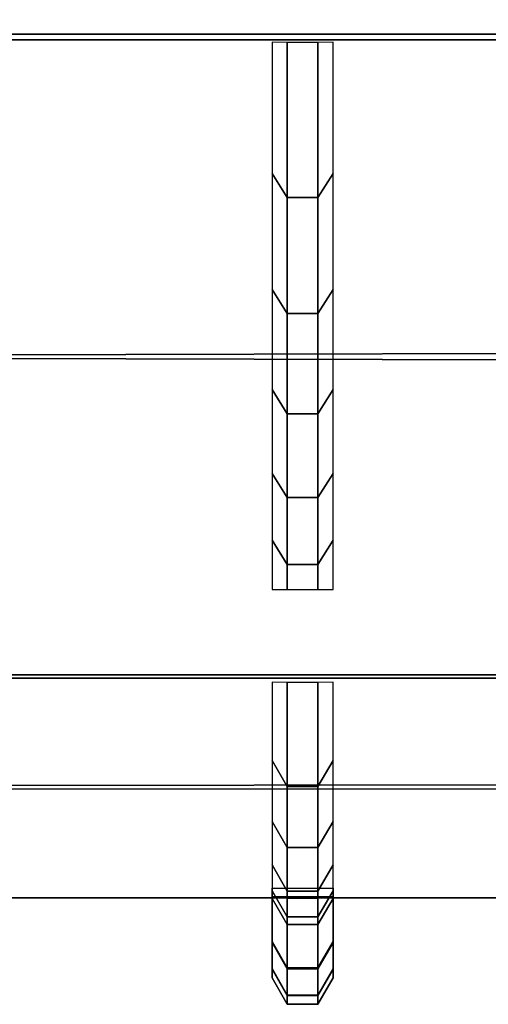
# Model space of a CAD drawing. Header units: inches. Extents: x 0 to 53, y -28.1 to 0.
# Tile 134 of 256: x 26.677 to 26.757, y -28.0282 to -27.8601. Entities that reach past the tile are written whole.
import ezdxf

# ---------------------------------------------------------------- set-up
doc = ezdxf.new("R2010")
doc.units = ezdxf.units.IN
doc.header["$LTSCALE"] = 0.03937
doc.header["$MEASUREMENT"] = 0
doc.layers.add('A-FURN-3-ST', color=151, linetype='Continuous')
doc.layers.add('A-FURN-3-STITCH', color=15, linetype='Continuous')

msp = doc.modelspace()

# ---------------------------------------------------------------- meshes
at = {"layer": 'A-FURN-3-ST'}
mesh = msp.add_polyface(dxfattribs=at)
corners = [(3.75, -4.85038, 5), (49.25, -27.51, 5), (3.75, -27.51, 5), (3.625, -4.85038, 5.03349), (3.625, -27.51, 5.03349), (3.75, -28.01, 5.5), (3.625, -27.97651, 5.5), (3.75, -27.97194, 5.30866), (3.625, -27.941, 5.32148), (3.75, -27.86356, 5.14645), (3.625, -27.83987, 5.17013), (3.75, -27.70134, 5.03806), (3.625, -27.68853, 5.069), (3.53349, -27.65351, 5.15355), (3.53349, -27.885, 5.5), (3.75, -28.01, 16.9), (3.625, -27.97651, 16.9), (3.75, -26.91, 18), (3.625, -26.91, 17.96651), (3.75, -27.1947, 17.96252), (3.625, -27.18603, 17.93017), (3.75, -27.46, 17.85263), (3.625, -27.44325, 17.82362), (3.75, -27.68782, 17.67782), (3.625, -27.66414, 17.65413), (3.75, -27.86263, 17.45), (3.625, -27.83362, 17.43325), (3.75, -27.97252, 17.1847), (3.625, -27.94017, 17.17603), (3.53349, -27.85178, 17.15235), (3.53349, -26.91, 17.875), (3.53349, -27.59943, 17.58943), (3.53349, -27.75438, 17.3875), (3.625, -5.45916, 17.96651), (3.75, -5.45916, 18), (49.25, -28.01, 16.9), (49.25, -27.97252, 17.1847), (49.25, -27.86263, 17.45), (49.25, -27.68782, 17.67782), (49.25, -27.46, 17.85263), (49.25, -27.1947, 17.96252), (49.25, -27.70134, 5.03806), (49.25, -27.86356, 5.14645), (49.25, -27.97194, 5.30866)]
mesh.append_faces([[corners[k] for k in face] for face in [(0, 1, 2), (3, 2, 4), (5, 6, 7), (7, 6, 8), (7, 8, 9), (9, 8, 10), (9, 10, 11), (11, 10, 12), (11, 12, 2), (2, 12, 4), (4, 12, 13), (14, 8, 6), (5, 15, 6), (6, 15, 16), (6, 16, 14), (17, 18, 19), (19, 18, 20), (19, 20, 21), (21, 20, 22), (21, 22, 23), (23, 22, 24), (23, 24, 25), (25, 24, 26), (25, 26, 27), (27, 26, 28), (27, 28, 15), (15, 28, 16), (16, 28, 29), (18, 30, 20), (24, 31, 32, 26), (26, 32, 29, 28), (33, 30, 18), (34, 18, 17), (15, 35, 27), (27, 36, 25), (25, 37, 23), (23, 38, 21), (21, 39, 19), (19, 40, 17), (5, 35, 15), (2, 1, 11), (11, 41, 9), (9, 42, 7), (7, 43, 5)]])
mesh = msp.add_polyface(dxfattribs=at)
corners = [(49.375, -4.85038, 5.03349), (49.46651, -27.51, 5.125), (49.375, -27.51, 5.03349), (49.25, -4.85038, 5), (49.25, -27.51, 5), (49.46651, -27.85646, 5.35649), (49.375, -27.97651, 5.5), (49.375, -27.941, 5.32148), (49.25, -28.01, 5.5), (49.25, -27.97194, 5.30866), (49.375, -27.83987, 5.17013), (49.25, -27.86356, 5.14645), (49.375, -27.68853, 5.069), (49.25, -27.70134, 5.03806), (49.46651, -27.65351, 5.15355), (49.46651, -27.77517, 5.23483), (49.46651, -27.885, 16.9), (49.375, -27.97651, 16.9), (49.25, -28.01, 16.9), (49.375, -27.94017, 17.17603), (49.25, -27.97252, 17.1847), (49.46651, -27.16235, 17.84178), (49.375, -26.91, 17.96651), (49.375, -27.18603, 17.93017), (49.25, -26.91, 18), (49.25, -27.1947, 17.96252), (49.375, -27.44325, 17.82362), (49.25, -27.46, 17.85263), (49.375, -27.66414, 17.65413), (49.25, -27.68782, 17.67782), (49.375, -27.83362, 17.43325), (49.25, -27.86263, 17.45), (49.375, -5.45916, 17.96651), (3.75, -27.97252, 17.1847), (3.75, -27.86263, 17.45), (3.75, -27.68782, 17.67782), (3.75, -27.46, 17.85263), (3.75, -27.1947, 17.96252), (3.75, -26.91, 18), (3.75, -28.01, 5.5), (3.75, -27.70134, 5.03806), (3.75, -27.86356, 5.14645), (3.75, -27.97194, 5.30866), (49.25, -5.45916, 18)]
mesh.append_faces([[corners[k] for k in face] for face in [(0, 1, 2), (3, 2, 4), (5, 6, 7), (7, 6, 8), (7, 8, 9), (7, 9, 10), (10, 9, 11), (10, 11, 12), (12, 11, 13), (12, 13, 2), (2, 13, 4), (2, 1, 12), (12, 14, 15, 10), (6, 16, 17), (6, 17, 8), (8, 17, 18), (16, 19, 17), (17, 19, 20), (17, 20, 18), (21, 22, 23), (22, 24, 23), (23, 24, 25), (23, 25, 26), (26, 25, 27), (26, 27, 28), (28, 27, 29), (28, 29, 30), (30, 29, 31), (30, 31, 19), (19, 31, 20), (32, 24, 22), (33, 18, 20), (34, 20, 31), (35, 31, 29), (36, 29, 27), (37, 27, 25), (38, 25, 24), (8, 18, 39), (40, 4, 13), (41, 13, 11), (42, 11, 9), (39, 9, 8), (24, 43, 38)]])
at = {"layer": 'A-FURN-3-STITCH'}
mesh = msp.add_polymesh((7, 4), dxfattribs=at)
for k, corner in enumerate([(26.72006, -27.95741, 17.23487), (26.72266, -27.95738, 17.23486), (26.72787, -27.95738, 17.23486), (26.73048, -27.95741, 17.23487), (26.72006, -27.94898, 17.27306), (26.72266, -27.95311, 17.27487), (26.72787, -27.95311, 17.27487), (26.73048, -27.94898, 17.27306), (26.72006, -27.93758, 17.31046), (26.72266, -27.94171, 17.31227), (26.72787, -27.94171, 17.31227), (26.73048, -27.93758, 17.31046), (26.72006, -27.92328, 17.34685), (26.72266, -27.92741, 17.34867), (26.72787, -27.92741, 17.34867), (26.73048, -27.92328, 17.34685), (26.72006, -27.90618, 17.38202), (26.72266, -27.91031, 17.38383), (26.72787, -27.91031, 17.38383), (26.73048, -27.90618, 17.38202), (26.72006, -27.88637, 17.41573), (26.72266, -27.8905, 17.41754), (26.72787, -27.8905, 17.41754), (26.73048, -27.88637, 17.41573), (26.72006, -27.86397, 17.44778), (26.72266, -27.86402, 17.4478), (26.72787, -27.86402, 17.4478), (26.73048, -27.86397, 17.44778)]):
    mesh.set_mesh_vertex(divmod(k, 4), corner)
mesh = msp.add_polymesh((7, 4), dxfattribs=at)
for k, corner in enumerate([(26.72006, -28.00839, 16.95237), (26.72266, -28.00836, 16.95237), (26.72787, -28.00836, 16.95237), (26.73048, -28.00839, 16.95237), (26.72006, -28.01013, 16.99144), (26.72266, -28.01459, 16.99212), (26.72787, -28.01459, 16.99212), (26.73048, -28.01013, 16.99144), (26.72006, -28.0088, 17.03052), (26.72266, -28.01326, 17.0312), (26.72787, -28.01326, 17.0312), (26.73048, -28.0088, 17.03052), (26.72006, -28.00441, 17.06937), (26.72266, -28.00887, 17.07005), (26.72787, -28.00887, 17.07005), (26.73048, -28.00441, 17.06937), (26.72006, -27.99699, 17.10776), (26.72266, -28.00145, 17.10844), (26.72787, -28.00145, 17.10844), (26.73048, -27.99699, 17.10776), (26.72006, -27.98658, 17.14545), (26.72266, -27.99104, 17.14613), (26.72787, -27.99104, 17.14613), (26.73048, -27.98658, 17.14545), (26.72006, -27.97324, 17.18221), (26.72266, -27.97329, 17.18222), (26.72787, -27.97329, 17.18222), (26.73048, -27.97324, 17.18221)]):
    mesh.set_mesh_vertex(divmod(k, 4), corner)
mesh = msp.add_polymesh((7, 4), dxfattribs=at)
for k, corner in enumerate([(26.72006, -28.00981, 16.6649), (26.72266, -28.00978, 16.6649), (26.72787, -28.00978, 16.6649), (26.73048, -28.00981, 16.6649), (26.72006, -28.01747, 16.70324), (26.72266, -28.02198, 16.70324), (26.72787, -28.02198, 16.70324), (26.73048, -28.01747, 16.70324), (26.72006, -28.02211, 16.74207), (26.72266, -28.02662, 16.74206), (26.72787, -28.02662, 16.74206), (26.73048, -28.02211, 16.74207), (26.72006, -28.02368, 16.78114), (26.72266, -28.02819, 16.78113), (26.72787, -28.02819, 16.78113), (26.73048, -28.02368, 16.78114), (26.72006, -28.02219, 16.82021), (26.72266, -28.0267, 16.82021), (26.72787, -28.0267, 16.82021), (26.73048, -28.02219, 16.82021), (26.72006, -28.01764, 16.85905), (26.72266, -28.02215, 16.85904), (26.72787, -28.02215, 16.85904), (26.73048, -28.01764, 16.85905), (26.72006, -28.01006, 16.89741), (26.72266, -28.01011, 16.89741), (26.72787, -28.01011, 16.89741), (26.73048, -28.01006, 16.89741)]):
    mesh.set_mesh_vertex(divmod(k, 4), corner)
mesh = msp.add_polymesh((7, 4), dxfattribs=at)
for k, corner in enumerate([(26.72006, -28.00981, 16.38685), (26.72266, -28.00978, 16.38685), (26.72787, -28.00978, 16.38685), (26.73048, -28.00981, 16.38685), (26.72006, -28.01747, 16.42519), (26.72266, -28.02198, 16.42519), (26.72787, -28.02198, 16.42519), (26.73048, -28.01747, 16.42519), (26.72006, -28.02211, 16.46402), (26.72266, -28.02662, 16.46402), (26.72787, -28.02662, 16.46402), (26.73048, -28.02211, 16.46402), (26.72006, -28.02368, 16.50309), (26.72266, -28.02819, 16.50308), (26.72787, -28.02819, 16.50308), (26.73048, -28.02368, 16.50309), (26.72006, -28.02219, 16.54216), (26.72266, -28.0267, 16.54216), (26.72787, -28.0267, 16.54216), (26.73048, -28.02219, 16.54216), (26.72006, -28.01764, 16.581), (26.72266, -28.02215, 16.58099), (26.72787, -28.02215, 16.58099), (26.73048, -28.01764, 16.581), (26.72006, -28.01006, 16.61936), (26.72266, -28.01011, 16.61936), (26.72787, -28.01011, 16.61936), (26.73048, -28.01006, 16.61936)]):
    mesh.set_mesh_vertex(divmod(k, 4), corner)
mesh = msp.add_polymesh((7, 4), dxfattribs=at)
for k, corner in enumerate([(26.72006, -28.00981, 16.1088), (26.72266, -28.00978, 16.1088), (26.72787, -28.00978, 16.1088), (26.73048, -28.00981, 16.1088), (26.72006, -28.01747, 16.14715), (26.72266, -28.02198, 16.14714), (26.72787, -28.02198, 16.14714), (26.73048, -28.01747, 16.14715), (26.72006, -28.02211, 16.18597), (26.72266, -28.02662, 16.18597), (26.72787, -28.02662, 16.18597), (26.73048, -28.02211, 16.18597), (26.72006, -28.02368, 16.22504), (26.72266, -28.02819, 16.22504), (26.72787, -28.02819, 16.22504), (26.73048, -28.02368, 16.22504), (26.72006, -28.02219, 16.26411), (26.72266, -28.0267, 16.26411), (26.72787, -28.0267, 16.26411), (26.73048, -28.02219, 16.26411), (26.72006, -28.01764, 16.30295), (26.72266, -28.02215, 16.30294), (26.72787, -28.02215, 16.30294), (26.73048, -28.01764, 16.30295), (26.72006, -28.01006, 16.34131), (26.72266, -28.01011, 16.34131), (26.72787, -28.01011, 16.34131), (26.73048, -28.01006, 16.34131)]):
    mesh.set_mesh_vertex(divmod(k, 4), corner)
mesh = msp.add_polymesh((7, 4), dxfattribs=at)
for k, corner in enumerate([(26.72006, -28.00981, 15.83075), (26.72266, -28.00978, 15.83075), (26.72787, -28.00978, 15.83075), (26.73048, -28.00981, 15.83075), (26.72006, -28.01747, 15.8691), (26.72266, -28.02198, 15.86909), (26.72787, -28.02198, 15.86909), (26.73048, -28.01747, 15.8691), (26.72006, -28.02211, 15.90792), (26.72266, -28.02662, 15.90792), (26.72787, -28.02662, 15.90792), (26.73048, -28.02211, 15.90792), (26.72006, -28.02368, 15.94699), (26.72266, -28.02819, 15.94699), (26.72787, -28.02819, 15.94699), (26.73048, -28.02368, 15.94699), (26.72006, -28.02219, 15.98607), (26.72266, -28.0267, 15.98606), (26.72787, -28.0267, 15.98606), (26.73048, -28.02219, 15.98607), (26.72006, -28.01764, 16.0249), (26.72266, -28.02215, 16.0249), (26.72787, -28.02215, 16.0249), (26.73048, -28.01764, 16.0249), (26.72006, -28.01006, 16.06326), (26.72266, -28.01011, 16.06326), (26.72787, -28.01011, 16.06326), (26.73048, -28.01006, 16.06326)]):
    mesh.set_mesh_vertex(divmod(k, 4), corner)
mesh = msp.add_polymesh((7, 4), dxfattribs=at)
for k, corner in enumerate([(26.72006, -28.00981, 15.5527), (26.72266, -28.00978, 15.5527), (26.72787, -28.00978, 15.5527), (26.73048, -28.00981, 15.5527), (26.72006, -28.01747, 15.59105), (26.72266, -28.02198, 15.59104), (26.72787, -28.02198, 15.59104), (26.73048, -28.01747, 15.59105), (26.72006, -28.02211, 15.62987), (26.72266, -28.02662, 15.62987), (26.72787, -28.02662, 15.62987), (26.73048, -28.02211, 15.62987), (26.72006, -28.02368, 15.66894), (26.72266, -28.02819, 15.66894), (26.72787, -28.02819, 15.66894), (26.73048, -28.02368, 15.66894), (26.72006, -28.02219, 15.70802), (26.72266, -28.0267, 15.70801), (26.72787, -28.0267, 15.70801), (26.73048, -28.02219, 15.70802), (26.72006, -28.01764, 15.74685), (26.72266, -28.02215, 15.74685), (26.72787, -28.02215, 15.74685), (26.73048, -28.01764, 15.74685), (26.72006, -28.01006, 15.78521), (26.72266, -28.01011, 15.78521), (26.72787, -28.01011, 15.78521), (26.73048, -28.01006, 15.78521)]):
    mesh.set_mesh_vertex(divmod(k, 4), corner)
mesh = msp.add_polymesh((7, 4), dxfattribs=at)
for k, corner in enumerate([(26.72006, -28.00981, 15.27466), (26.72266, -28.00978, 15.27466), (26.72787, -28.00978, 15.27466), (26.73048, -28.00981, 15.27466), (26.72006, -28.01747, 15.313), (26.72266, -28.02198, 15.31299), (26.72787, -28.02198, 15.31299), (26.73048, -28.01747, 15.313), (26.72006, -28.02211, 15.35182), (26.72266, -28.02662, 15.35182), (26.72787, -28.02662, 15.35182), (26.73048, -28.02211, 15.35182), (26.72006, -28.02368, 15.39089), (26.72266, -28.02819, 15.39089), (26.72787, -28.02819, 15.39089), (26.73048, -28.02368, 15.39089), (26.72006, -28.02219, 15.42997), (26.72266, -28.0267, 15.42996), (26.72787, -28.0267, 15.42996), (26.73048, -28.02219, 15.42997), (26.72006, -28.01764, 15.4688), (26.72266, -28.02215, 15.4688), (26.72787, -28.02215, 15.4688), (26.73048, -28.01764, 15.4688), (26.72006, -28.01006, 15.50716), (26.72266, -28.01011, 15.50716), (26.72787, -28.01011, 15.50716), (26.73048, -28.01006, 15.50716)]):
    mesh.set_mesh_vertex(divmod(k, 4), corner)
mesh = msp.add_polymesh((7, 4), dxfattribs=at)
for k, corner in enumerate([(26.72006, -28.00981, 14.99661), (26.72266, -28.00978, 14.99661), (26.72787, -28.00978, 14.99661), (26.73048, -28.00981, 14.99661), (26.72006, -28.01747, 15.03495), (26.72266, -28.02198, 15.03495), (26.72787, -28.02198, 15.03495), (26.73048, -28.01747, 15.03495), (26.72006, -28.02211, 15.07378), (26.72266, -28.02662, 15.07377), (26.72787, -28.02662, 15.07377), (26.73048, -28.02211, 15.07378), (26.72006, -28.02368, 15.11285), (26.72266, -28.02819, 15.11284), (26.72787, -28.02819, 15.11284), (26.73048, -28.02368, 15.11285), (26.72006, -28.02219, 15.15192), (26.72266, -28.0267, 15.15191), (26.72787, -28.0267, 15.15191), (26.73048, -28.02219, 15.15192), (26.72006, -28.01764, 15.19075), (26.72266, -28.02215, 15.19075), (26.72787, -28.02215, 15.19075), (26.73048, -28.01764, 15.19075), (26.72006, -28.01006, 15.22911), (26.72266, -28.01011, 15.22911), (26.72787, -28.01011, 15.22911), (26.73048, -28.01006, 15.22911)]):
    mesh.set_mesh_vertex(divmod(k, 4), corner)
mesh = msp.add_polymesh((7, 4), dxfattribs=at)
for k, corner in enumerate([(26.72006, -28.00981, 14.71856), (26.72266, -28.00978, 14.71856), (26.72787, -28.00978, 14.71856), (26.73048, -28.00981, 14.71856), (26.72006, -28.01747, 14.7569), (26.72266, -28.02198, 14.7569), (26.72787, -28.02198, 14.7569), (26.73048, -28.01747, 14.7569), (26.72006, -28.02211, 14.79573), (26.72266, -28.02662, 14.79572), (26.72787, -28.02662, 14.79572), (26.73048, -28.02211, 14.79573), (26.72006, -28.02368, 14.8348), (26.72266, -28.02819, 14.83479), (26.72787, -28.02819, 14.83479), (26.73048, -28.02368, 14.8348), (26.72006, -28.02219, 14.87387), (26.72266, -28.0267, 14.87387), (26.72787, -28.0267, 14.87387), (26.73048, -28.02219, 14.87387), (26.72006, -28.01764, 14.91271), (26.72266, -28.02215, 14.9127), (26.72787, -28.02215, 14.9127), (26.73048, -28.01764, 14.91271), (26.72006, -28.01006, 14.95106), (26.72266, -28.01011, 14.95106), (26.72787, -28.01011, 14.95106), (26.73048, -28.01006, 14.95106)]):
    mesh.set_mesh_vertex(divmod(k, 4), corner)
mesh = msp.add_polymesh((7, 4), dxfattribs=at)
for k, corner in enumerate([(26.72006, -28.00981, 14.44051), (26.72266, -28.00978, 14.44051), (26.72787, -28.00978, 14.44051), (26.73048, -28.00981, 14.44051), (26.72006, -28.01747, 14.47885), (26.72266, -28.02198, 14.47885), (26.72787, -28.02198, 14.47885), (26.73048, -28.01747, 14.47885), (26.72006, -28.02211, 14.51768), (26.72266, -28.02662, 14.51767), (26.72787, -28.02662, 14.51767), (26.73048, -28.02211, 14.51768), (26.72006, -28.02368, 14.55675), (26.72266, -28.02819, 14.55674), (26.72787, -28.02819, 14.55674), (26.73048, -28.02368, 14.55675), (26.72006, -28.02219, 14.59582), (26.72266, -28.0267, 14.59582), (26.72787, -28.0267, 14.59582), (26.73048, -28.02219, 14.59582), (26.72006, -28.01764, 14.63466), (26.72266, -28.02215, 14.63465), (26.72787, -28.02215, 14.63465), (26.73048, -28.01764, 14.63466), (26.72006, -28.01006, 14.67302), (26.72266, -28.01011, 14.67302), (26.72787, -28.01011, 14.67302), (26.73048, -28.01006, 14.67302)]):
    mesh.set_mesh_vertex(divmod(k, 4), corner)
mesh = msp.add_polymesh((7, 4), dxfattribs=at)
for k, corner in enumerate([(26.72006, -28.00981, 14.16246), (26.72266, -28.00978, 14.16246), (26.72787, -28.00978, 14.16246), (26.73048, -28.00981, 14.16246), (26.72006, -28.01747, 14.2008), (26.72266, -28.02198, 14.2008), (26.72787, -28.02198, 14.2008), (26.73048, -28.01747, 14.2008), (26.72006, -28.02211, 14.23963), (26.72266, -28.02662, 14.23962), (26.72787, -28.02662, 14.23962), (26.73048, -28.02211, 14.23963), (26.72006, -28.02368, 14.2787), (26.72266, -28.02819, 14.27869), (26.72787, -28.02819, 14.27869), (26.73048, -28.02368, 14.2787), (26.72006, -28.02219, 14.31777), (26.72266, -28.0267, 14.31777), (26.72787, -28.0267, 14.31777), (26.73048, -28.02219, 14.31777), (26.72006, -28.01764, 14.35661), (26.72266, -28.02215, 14.3566), (26.72787, -28.02215, 14.3566), (26.73048, -28.01764, 14.35661), (26.72006, -28.01006, 14.39497), (26.72266, -28.01011, 14.39497), (26.72787, -28.01011, 14.39497), (26.73048, -28.01006, 14.39497)]):
    mesh.set_mesh_vertex(divmod(k, 4), corner)
mesh = msp.add_polymesh((7, 4), dxfattribs=at)
for k, corner in enumerate([(26.72006, -28.00981, 13.88441), (26.72266, -28.00978, 13.88441), (26.72787, -28.00978, 13.88441), (26.73048, -28.00981, 13.88441), (26.72006, -28.01747, 13.92275), (26.72266, -28.02198, 13.92275), (26.72787, -28.02198, 13.92275), (26.73048, -28.01747, 13.92275), (26.72006, -28.02211, 13.96158), (26.72266, -28.02662, 13.96158), (26.72787, -28.02662, 13.96158), (26.73048, -28.02211, 13.96158), (26.72006, -28.02368, 14.00065), (26.72266, -28.02819, 14.00065), (26.72787, -28.02819, 14.00065), (26.73048, -28.02368, 14.00065), (26.72006, -28.02219, 14.03972), (26.72266, -28.0267, 14.03972), (26.72787, -28.0267, 14.03972), (26.73048, -28.02219, 14.03972), (26.72006, -28.01764, 14.07856), (26.72266, -28.02215, 14.07855), (26.72787, -28.02215, 14.07855), (26.73048, -28.01764, 14.07856), (26.72006, -28.01006, 14.11692), (26.72266, -28.01011, 14.11692), (26.72787, -28.01011, 14.11692), (26.73048, -28.01006, 14.11692)]):
    mesh.set_mesh_vertex(divmod(k, 4), corner)
mesh = msp.add_polymesh((7, 4), dxfattribs=at)
for k, corner in enumerate([(26.72006, -28.00981, 13.60636), (26.72266, -28.00978, 13.60636), (26.72787, -28.00978, 13.60636), (26.73048, -28.00981, 13.60636), (26.72006, -28.01747, 13.64471), (26.72266, -28.02198, 13.6447), (26.72787, -28.02198, 13.6447), (26.73048, -28.01747, 13.64471), (26.72006, -28.02211, 13.68353), (26.72266, -28.02662, 13.68353), (26.72787, -28.02662, 13.68353), (26.73048, -28.02211, 13.68353), (26.72006, -28.02368, 13.7226), (26.72266, -28.02819, 13.7226), (26.72787, -28.02819, 13.7226), (26.73048, -28.02368, 13.7226), (26.72006, -28.02219, 13.76167), (26.72266, -28.0267, 13.76167), (26.72787, -28.0267, 13.76167), (26.73048, -28.02219, 13.76167), (26.72006, -28.01764, 13.80051), (26.72266, -28.02215, 13.80051), (26.72787, -28.02215, 13.80051), (26.73048, -28.01764, 13.80051), (26.72006, -28.01006, 13.83887), (26.72266, -28.01011, 13.83887), (26.72787, -28.01011, 13.83887), (26.73048, -28.01006, 13.83887)]):
    mesh.set_mesh_vertex(divmod(k, 4), corner)
mesh = msp.add_polymesh((7, 4), dxfattribs=at)
for k, corner in enumerate([(26.72006, -28.00981, 13.32831), (26.72266, -28.00978, 13.32831), (26.72787, -28.00978, 13.32831), (26.73048, -28.00981, 13.32831), (26.72006, -28.01747, 13.36666), (26.72266, -28.02198, 13.36665), (26.72787, -28.02198, 13.36665), (26.73048, -28.01747, 13.36666), (26.72006, -28.02211, 13.40548), (26.72266, -28.02662, 13.40548), (26.72787, -28.02662, 13.40548), (26.73048, -28.02211, 13.40548), (26.72006, -28.02368, 13.44455), (26.72266, -28.02819, 13.44455), (26.72787, -28.02819, 13.44455), (26.73048, -28.02368, 13.44455), (26.72006, -28.02219, 13.48363), (26.72266, -28.0267, 13.48362), (26.72787, -28.0267, 13.48362), (26.73048, -28.02219, 13.48363), (26.72006, -28.01764, 13.52246), (26.72266, -28.02215, 13.52246), (26.72787, -28.02215, 13.52246), (26.73048, -28.01764, 13.52246), (26.72006, -28.01006, 13.56082), (26.72266, -28.01011, 13.56082), (26.72787, -28.01011, 13.56082), (26.73048, -28.01006, 13.56082)]):
    mesh.set_mesh_vertex(divmod(k, 4), corner)
mesh = msp.add_polymesh((7, 4), dxfattribs=at)
for k, corner in enumerate([(26.72006, -28.00981, 13.05027), (26.72266, -28.00978, 13.05027), (26.72787, -28.00978, 13.05027), (26.73048, -28.00981, 13.05027), (26.72006, -28.01747, 13.08861), (26.72266, -28.02198, 13.0886), (26.72787, -28.02198, 13.0886), (26.73048, -28.01747, 13.08861), (26.72006, -28.02211, 13.12743), (26.72266, -28.02662, 13.12743), (26.72787, -28.02662, 13.12743), (26.73048, -28.02211, 13.12743), (26.72006, -28.02368, 13.1665), (26.72266, -28.02819, 13.1665), (26.72787, -28.02819, 13.1665), (26.73048, -28.02368, 13.1665), (26.72006, -28.02219, 13.20558), (26.72266, -28.0267, 13.20557), (26.72787, -28.0267, 13.20557), (26.73048, -28.02219, 13.20558), (26.72006, -28.01764, 13.24441), (26.72266, -28.02215, 13.24441), (26.72787, -28.02215, 13.24441), (26.73048, -28.01764, 13.24441), (26.72006, -28.01006, 13.28277), (26.72266, -28.01011, 13.28277), (26.72787, -28.01011, 13.28277), (26.73048, -28.01006, 13.28277)]):
    mesh.set_mesh_vertex(divmod(k, 4), corner)
mesh = msp.add_polymesh((7, 4), dxfattribs=at)
for k, corner in enumerate([(26.72006, -28.00981, 12.77222), (26.72266, -28.00978, 12.77222), (26.72787, -28.00978, 12.77222), (26.73048, -28.00981, 12.77222), (26.72006, -28.01747, 12.81056), (26.72266, -28.02198, 12.81056), (26.72787, -28.02198, 12.81056), (26.73048, -28.01747, 12.81056), (26.72006, -28.02211, 12.84939), (26.72266, -28.02662, 12.84938), (26.72787, -28.02662, 12.84938), (26.73048, -28.02211, 12.84939), (26.72006, -28.02368, 12.88846), (26.72266, -28.02819, 12.88845), (26.72787, -28.02819, 12.88845), (26.73048, -28.02368, 12.88846), (26.72006, -28.02219, 12.92753), (26.72266, -28.0267, 12.92752), (26.72787, -28.0267, 12.92752), (26.73048, -28.02219, 12.92753), (26.72006, -28.01764, 12.96636), (26.72266, -28.02215, 12.96636), (26.72787, -28.02215, 12.96636), (26.73048, -28.01764, 12.96636), (26.72006, -28.01006, 13.00472), (26.72266, -28.01011, 13.00472), (26.72787, -28.01011, 13.00472), (26.73048, -28.01006, 13.00472)]):
    mesh.set_mesh_vertex(divmod(k, 4), corner)
mesh = msp.add_polymesh((7, 4), dxfattribs=at)
for k, corner in enumerate([(26.72006, -28.00981, 12.49417), (26.72266, -28.00978, 12.49417), (26.72787, -28.00978, 12.49417), (26.73048, -28.00981, 12.49417), (26.72006, -28.01747, 12.53251), (26.72266, -28.02198, 12.53251), (26.72787, -28.02198, 12.53251), (26.73048, -28.01747, 12.53251), (26.72006, -28.02211, 12.57134), (26.72266, -28.02662, 12.57133), (26.72787, -28.02662, 12.57133), (26.73048, -28.02211, 12.57134), (26.72006, -28.02368, 12.61041), (26.72266, -28.02819, 12.6104), (26.72787, -28.02819, 12.6104), (26.73048, -28.02368, 12.61041), (26.72006, -28.02219, 12.64948), (26.72266, -28.0267, 12.64947), (26.72787, -28.0267, 12.64947), (26.73048, -28.02219, 12.64948), (26.72006, -28.01764, 12.68832), (26.72266, -28.02215, 12.68831), (26.72787, -28.02215, 12.68831), (26.73048, -28.01764, 12.68832), (26.72006, -28.01006, 12.72667), (26.72266, -28.01011, 12.72667), (26.72787, -28.01011, 12.72667), (26.73048, -28.01006, 12.72667)]):
    mesh.set_mesh_vertex(divmod(k, 4), corner)
mesh = msp.add_polymesh((7, 4), dxfattribs=at)
for k, corner in enumerate([(26.72006, -28.00981, 12.21612), (26.72266, -28.00978, 12.21612), (26.72787, -28.00978, 12.21612), (26.73048, -28.00981, 12.21612), (26.72006, -28.01747, 12.25446), (26.72266, -28.02198, 12.25446), (26.72787, -28.02198, 12.25446), (26.73048, -28.01747, 12.25446), (26.72006, -28.02211, 12.29329), (26.72266, -28.02662, 12.29328), (26.72787, -28.02662, 12.29328), (26.73048, -28.02211, 12.29329), (26.72006, -28.02368, 12.33236), (26.72266, -28.02819, 12.33235), (26.72787, -28.02819, 12.33235), (26.73048, -28.02368, 12.33236), (26.72006, -28.02219, 12.37143), (26.72266, -28.0267, 12.37143), (26.72787, -28.0267, 12.37143), (26.73048, -28.02219, 12.37143), (26.72006, -28.01764, 12.41027), (26.72266, -28.02215, 12.41026), (26.72787, -28.02215, 12.41026), (26.73048, -28.01764, 12.41027), (26.72006, -28.01006, 12.44863), (26.72266, -28.01011, 12.44863), (26.72787, -28.01011, 12.44863), (26.73048, -28.01006, 12.44863)]):
    mesh.set_mesh_vertex(divmod(k, 4), corner)
mesh = msp.add_polymesh((7, 4), dxfattribs=at)
for k, corner in enumerate([(26.72006, -28.00981, 11.93807), (26.72266, -28.00978, 11.93807), (26.72787, -28.00978, 11.93807), (26.73048, -28.00981, 11.93807), (26.72006, -28.01747, 11.97641), (26.72266, -28.02198, 11.97641), (26.72787, -28.02198, 11.97641), (26.73048, -28.01747, 11.97641), (26.72006, -28.02211, 12.01524), (26.72266, -28.02662, 12.01523), (26.72787, -28.02662, 12.01523), (26.73048, -28.02211, 12.01524), (26.72006, -28.02368, 12.05431), (26.72266, -28.02819, 12.0543), (26.72787, -28.02819, 12.0543), (26.73048, -28.02368, 12.05431), (26.72006, -28.02219, 12.09338), (26.72266, -28.0267, 12.09338), (26.72787, -28.0267, 12.09338), (26.73048, -28.02219, 12.09338), (26.72006, -28.01764, 12.13222), (26.72266, -28.02215, 12.13221), (26.72787, -28.02215, 12.13221), (26.73048, -28.01764, 12.13222), (26.72006, -28.01006, 12.17058), (26.72266, -28.01011, 12.17058), (26.72787, -28.01011, 12.17058), (26.73048, -28.01006, 12.17058)]):
    mesh.set_mesh_vertex(divmod(k, 4), corner)
mesh = msp.add_polymesh((7, 4), dxfattribs=at)
for k, corner in enumerate([(26.72006, -28.00981, 11.66002), (26.72266, -28.00978, 11.66002), (26.72787, -28.00978, 11.66002), (26.73048, -28.00981, 11.66002), (26.72006, -28.01747, 11.69836), (26.72266, -28.02198, 11.69836), (26.72787, -28.02198, 11.69836), (26.73048, -28.01747, 11.69836), (26.72006, -28.02211, 11.73719), (26.72266, -28.02662, 11.73719), (26.72787, -28.02662, 11.73719), (26.73048, -28.02211, 11.73719), (26.72006, -28.02368, 11.77626), (26.72266, -28.02819, 11.77626), (26.72787, -28.02819, 11.77626), (26.73048, -28.02368, 11.77626), (26.72006, -28.02219, 11.81533), (26.72266, -28.0267, 11.81533), (26.72787, -28.0267, 11.81533), (26.73048, -28.02219, 11.81533), (26.72006, -28.01764, 11.85417), (26.72266, -28.02215, 11.85416), (26.72787, -28.02215, 11.85416), (26.73048, -28.01764, 11.85417), (26.72006, -28.01006, 11.89253), (26.72266, -28.01011, 11.89253), (26.72787, -28.01011, 11.89253), (26.73048, -28.01006, 11.89253)]):
    mesh.set_mesh_vertex(divmod(k, 4), corner)
mesh = msp.add_polymesh((7, 4), dxfattribs=at)
for k, corner in enumerate([(26.72006, -28.00981, 11.38197), (26.72266, -28.00978, 11.38197), (26.72787, -28.00978, 11.38197), (26.73048, -28.00981, 11.38197), (26.72006, -28.01747, 11.42032), (26.72266, -28.02198, 11.42031), (26.72787, -28.02198, 11.42031), (26.73048, -28.01747, 11.42032), (26.72006, -28.02211, 11.45914), (26.72266, -28.02662, 11.45914), (26.72787, -28.02662, 11.45914), (26.73048, -28.02211, 11.45914), (26.72006, -28.02368, 11.49821), (26.72266, -28.02819, 11.49821), (26.72787, -28.02819, 11.49821), (26.73048, -28.02368, 11.49821), (26.72006, -28.02219, 11.53728), (26.72266, -28.0267, 11.53728), (26.72787, -28.0267, 11.53728), (26.73048, -28.02219, 11.53728), (26.72006, -28.01764, 11.57612), (26.72266, -28.02215, 11.57612), (26.72787, -28.02215, 11.57612), (26.73048, -28.01764, 11.57612), (26.72006, -28.01006, 11.61448), (26.72266, -28.01011, 11.61448), (26.72787, -28.01011, 11.61448), (26.73048, -28.01006, 11.61448)]):
    mesh.set_mesh_vertex(divmod(k, 4), corner)
mesh = msp.add_polymesh((7, 4), dxfattribs=at)
for k, corner in enumerate([(26.72006, -28.00981, 11.10392), (26.72266, -28.00978, 11.10392), (26.72787, -28.00978, 11.10392), (26.73048, -28.00981, 11.10392), (26.72006, -28.01747, 11.14227), (26.72266, -28.02198, 11.14226), (26.72787, -28.02198, 11.14226), (26.73048, -28.01747, 11.14227), (26.72006, -28.02211, 11.18109), (26.72266, -28.02662, 11.18109), (26.72787, -28.02662, 11.18109), (26.73048, -28.02211, 11.18109), (26.72006, -28.02368, 11.22016), (26.72266, -28.02819, 11.22016), (26.72787, -28.02819, 11.22016), (26.73048, -28.02368, 11.22016), (26.72006, -28.02219, 11.25924), (26.72266, -28.0267, 11.25923), (26.72787, -28.0267, 11.25923), (26.73048, -28.02219, 11.25924), (26.72006, -28.01764, 11.29807), (26.72266, -28.02215, 11.29807), (26.72787, -28.02215, 11.29807), (26.73048, -28.01764, 11.29807), (26.72006, -28.01006, 11.33643), (26.72266, -28.01011, 11.33643), (26.72787, -28.01011, 11.33643), (26.73048, -28.01006, 11.33643)]):
    mesh.set_mesh_vertex(divmod(k, 4), corner)
mesh = msp.add_polymesh((7, 4), dxfattribs=at)
for k, corner in enumerate([(26.72006, -28.00981, 10.82588), (26.72266, -28.00978, 10.82588), (26.72787, -28.00978, 10.82588), (26.73048, -28.00981, 10.82588), (26.72006, -28.01747, 10.86422), (26.72266, -28.02198, 10.86421), (26.72787, -28.02198, 10.86421), (26.73048, -28.01747, 10.86422), (26.72006, -28.02211, 10.90304), (26.72266, -28.02662, 10.90304), (26.72787, -28.02662, 10.90304), (26.73048, -28.02211, 10.90304), (26.72006, -28.02368, 10.94211), (26.72266, -28.02819, 10.94211), (26.72787, -28.02819, 10.94211), (26.73048, -28.02368, 10.94211), (26.72006, -28.02219, 10.98119), (26.72266, -28.0267, 10.98118), (26.72787, -28.0267, 10.98118), (26.73048, -28.02219, 10.98119), (26.72006, -28.01764, 11.02002), (26.72266, -28.02215, 11.02002), (26.72787, -28.02215, 11.02002), (26.73048, -28.01764, 11.02002), (26.72006, -28.01006, 11.05838), (26.72266, -28.01011, 11.05838), (26.72787, -28.01011, 11.05838), (26.73048, -28.01006, 11.05838)]):
    mesh.set_mesh_vertex(divmod(k, 4), corner)
mesh = msp.add_polymesh((7, 4), dxfattribs=at)
for k, corner in enumerate([(26.72006, -28.00981, 10.54783), (26.72266, -28.00978, 10.54783), (26.72787, -28.00978, 10.54783), (26.73048, -28.00981, 10.54783), (26.72006, -28.01747, 10.58617), (26.72266, -28.02198, 10.58616), (26.72787, -28.02198, 10.58616), (26.73048, -28.01747, 10.58617), (26.72006, -28.02211, 10.625), (26.72266, -28.02662, 10.62499), (26.72787, -28.02662, 10.62499), (26.73048, -28.02211, 10.625), (26.72006, -28.02368, 10.66407), (26.72266, -28.02819, 10.66406), (26.72787, -28.02819, 10.66406), (26.73048, -28.02368, 10.66407), (26.72006, -28.02219, 10.70314), (26.72266, -28.0267, 10.70313), (26.72787, -28.0267, 10.70313), (26.73048, -28.02219, 10.70314), (26.72006, -28.01764, 10.74197), (26.72266, -28.02215, 10.74197), (26.72787, -28.02215, 10.74197), (26.73048, -28.01764, 10.74197), (26.72006, -28.01006, 10.78033), (26.72266, -28.01011, 10.78033), (26.72787, -28.01011, 10.78033), (26.73048, -28.01006, 10.78033)]):
    mesh.set_mesh_vertex(divmod(k, 4), corner)
mesh = msp.add_polymesh((7, 4), dxfattribs=at)
for k, corner in enumerate([(26.72006, -28.00981, 10.26978), (26.72266, -28.00978, 10.26978), (26.72787, -28.00978, 10.26978), (26.73048, -28.00981, 10.26978), (26.72006, -28.01747, 10.30812), (26.72266, -28.02198, 10.30812), (26.72787, -28.02198, 10.30812), (26.73048, -28.01747, 10.30812), (26.72006, -28.02211, 10.34695), (26.72266, -28.02662, 10.34694), (26.72787, -28.02662, 10.34694), (26.73048, -28.02211, 10.34695), (26.72006, -28.02368, 10.38602), (26.72266, -28.02819, 10.38601), (26.72787, -28.02819, 10.38601), (26.73048, -28.02368, 10.38602), (26.72006, -28.02219, 10.42509), (26.72266, -28.0267, 10.42508), (26.72787, -28.0267, 10.42508), (26.73048, -28.02219, 10.42509), (26.72006, -28.01764, 10.46393), (26.72266, -28.02215, 10.46392), (26.72787, -28.02215, 10.46392), (26.73048, -28.01764, 10.46393), (26.72006, -28.01006, 10.50228), (26.72266, -28.01011, 10.50228), (26.72787, -28.01011, 10.50228), (26.73048, -28.01006, 10.50228)]):
    mesh.set_mesh_vertex(divmod(k, 4), corner)
mesh = msp.add_polymesh((7, 4), dxfattribs=at)
for k, corner in enumerate([(26.72006, -28.00981, 9.99173), (26.72266, -28.00978, 9.99173), (26.72787, -28.00978, 9.99173), (26.73048, -28.00981, 9.99173), (26.72006, -28.01747, 10.03007), (26.72266, -28.02198, 10.03007), (26.72787, -28.02198, 10.03007), (26.73048, -28.01747, 10.03007), (26.72006, -28.02211, 10.0689), (26.72266, -28.02662, 10.06889), (26.72787, -28.02662, 10.06889), (26.73048, -28.02211, 10.0689), (26.72006, -28.02368, 10.10797), (26.72266, -28.02819, 10.10796), (26.72787, -28.02819, 10.10796), (26.73048, -28.02368, 10.10797), (26.72006, -28.02219, 10.14704), (26.72266, -28.0267, 10.14704), (26.72787, -28.0267, 10.14704), (26.73048, -28.02219, 10.14704), (26.72006, -28.01764, 10.18588), (26.72266, -28.02215, 10.18587), (26.72787, -28.02215, 10.18587), (26.73048, -28.01764, 10.18588), (26.72006, -28.01006, 10.22424), (26.72266, -28.01011, 10.22424), (26.72787, -28.01011, 10.22424), (26.73048, -28.01006, 10.22424)]):
    mesh.set_mesh_vertex(divmod(k, 4), corner)
mesh = msp.add_polymesh((7, 4), dxfattribs=at)
for k, corner in enumerate([(26.72006, -28.00981, 9.71368), (26.72266, -28.00978, 9.71368), (26.72787, -28.00978, 9.71368), (26.73048, -28.00981, 9.71368), (26.72006, -28.01747, 9.75202), (26.72266, -28.02198, 9.75202), (26.72787, -28.02198, 9.75202), (26.73048, -28.01747, 9.75202), (26.72006, -28.02211, 9.79085), (26.72266, -28.02662, 9.79084), (26.72787, -28.02662, 9.79084), (26.73048, -28.02211, 9.79085), (26.72006, -28.02368, 9.82992), (26.72266, -28.02819, 9.82991), (26.72787, -28.02819, 9.82991), (26.73048, -28.02368, 9.82992), (26.72006, -28.02219, 9.86899), (26.72266, -28.0267, 9.86899), (26.72787, -28.0267, 9.86899), (26.73048, -28.02219, 9.86899), (26.72006, -28.01764, 9.90783), (26.72266, -28.02215, 9.90782), (26.72787, -28.02215, 9.90782), (26.73048, -28.01764, 9.90783), (26.72006, -28.01006, 9.94619), (26.72266, -28.01011, 9.94619), (26.72787, -28.01011, 9.94619), (26.73048, -28.01006, 9.94619)]):
    mesh.set_mesh_vertex(divmod(k, 4), corner)
mesh = msp.add_polymesh((7, 4), dxfattribs=at)
for k, corner in enumerate([(26.72006, -28.00981, 9.43563), (26.72266, -28.00978, 9.43563), (26.72787, -28.00978, 9.43563), (26.73048, -28.00981, 9.43563), (26.72006, -28.01747, 9.47397), (26.72266, -28.02198, 9.47397), (26.72787, -28.02198, 9.47397), (26.73048, -28.01747, 9.47397), (26.72006, -28.02211, 9.5128), (26.72266, -28.02662, 9.5128), (26.72787, -28.02662, 9.5128), (26.73048, -28.02211, 9.5128), (26.72006, -28.02368, 9.55187), (26.72266, -28.02819, 9.55187), (26.72787, -28.02819, 9.55187), (26.73048, -28.02368, 9.55187), (26.72006, -28.02219, 9.59094), (26.72266, -28.0267, 9.59094), (26.72787, -28.0267, 9.59094), (26.73048, -28.02219, 9.59094), (26.72006, -28.01764, 9.62978), (26.72266, -28.02215, 9.62977), (26.72787, -28.02215, 9.62977), (26.73048, -28.01764, 9.62978), (26.72006, -28.01006, 9.66814), (26.72266, -28.01011, 9.66814), (26.72787, -28.01011, 9.66814), (26.73048, -28.01006, 9.66814)]):
    mesh.set_mesh_vertex(divmod(k, 4), corner)
mesh = msp.add_polymesh((7, 4), dxfattribs=at)
for k, corner in enumerate([(26.72006, -28.00981, 9.15758), (26.72266, -28.00978, 9.15758), (26.72787, -28.00978, 9.15758), (26.73048, -28.00981, 9.15758), (26.72006, -28.01747, 9.19593), (26.72266, -28.02198, 9.19592), (26.72787, -28.02198, 9.19592), (26.73048, -28.01747, 9.19593), (26.72006, -28.02211, 9.23475), (26.72266, -28.02662, 9.23475), (26.72787, -28.02662, 9.23475), (26.73048, -28.02211, 9.23475), (26.72006, -28.02368, 9.27382), (26.72266, -28.02819, 9.27382), (26.72787, -28.02819, 9.27382), (26.73048, -28.02368, 9.27382), (26.72006, -28.02219, 9.31289), (26.72266, -28.0267, 9.31289), (26.72787, -28.0267, 9.31289), (26.73048, -28.02219, 9.31289), (26.72006, -28.01764, 9.35173), (26.72266, -28.02215, 9.35173), (26.72787, -28.02215, 9.35173), (26.73048, -28.01764, 9.35173), (26.72006, -28.01006, 9.39009), (26.72266, -28.01011, 9.39009), (26.72787, -28.01011, 9.39009), (26.73048, -28.01006, 9.39009)]):
    mesh.set_mesh_vertex(divmod(k, 4), corner)
mesh = msp.add_polymesh((7, 4), dxfattribs=at)
for k, corner in enumerate([(26.72006, -28.00981, 8.87953), (26.72266, -28.00978, 8.87953), (26.72787, -28.00978, 8.87953), (26.73048, -28.00981, 8.87953), (26.72006, -28.01747, 8.91788), (26.72266, -28.02198, 8.91787), (26.72787, -28.02198, 8.91787), (26.73048, -28.01747, 8.91788), (26.72006, -28.02211, 8.9567), (26.72266, -28.02662, 8.9567), (26.72787, -28.02662, 8.9567), (26.73048, -28.02211, 8.9567), (26.72006, -28.02368, 8.99577), (26.72266, -28.02819, 8.99577), (26.72787, -28.02819, 8.99577), (26.73048, -28.02368, 8.99577), (26.72006, -28.02219, 9.03485), (26.72266, -28.0267, 9.03484), (26.72787, -28.0267, 9.03484), (26.73048, -28.02219, 9.03485), (26.72006, -28.01764, 9.07368), (26.72266, -28.02215, 9.07368), (26.72787, -28.02215, 9.07368), (26.73048, -28.01764, 9.07368), (26.72006, -28.01006, 9.11204), (26.72266, -28.01011, 9.11204), (26.72787, -28.01011, 9.11204), (26.73048, -28.01006, 9.11204)]):
    mesh.set_mesh_vertex(divmod(k, 4), corner)
mesh = msp.add_polymesh((7, 4), dxfattribs=at)
for k, corner in enumerate([(26.72006, -28.00981, 8.60149), (26.72266, -28.00978, 8.60149), (26.72787, -28.00978, 8.60149), (26.73048, -28.00981, 8.60149), (26.72006, -28.01747, 8.63983), (26.72266, -28.02198, 8.63982), (26.72787, -28.02198, 8.63982), (26.73048, -28.01747, 8.63983), (26.72006, -28.02211, 8.67865), (26.72266, -28.02662, 8.67865), (26.72787, -28.02662, 8.67865), (26.73048, -28.02211, 8.67865), (26.72006, -28.02368, 8.71772), (26.72266, -28.02819, 8.71772), (26.72787, -28.02819, 8.71772), (26.73048, -28.02368, 8.71772), (26.72006, -28.02219, 8.7568), (26.72266, -28.0267, 8.75679), (26.72787, -28.0267, 8.75679), (26.73048, -28.02219, 8.7568), (26.72006, -28.01764, 8.79563), (26.72266, -28.02215, 8.79563), (26.72787, -28.02215, 8.79563), (26.73048, -28.01764, 8.79563), (26.72006, -28.01006, 8.83399), (26.72266, -28.01011, 8.83399), (26.72787, -28.01011, 8.83399), (26.73048, -28.01006, 8.83399)]):
    mesh.set_mesh_vertex(divmod(k, 4), corner)
mesh = msp.add_polymesh((7, 4), dxfattribs=at)
for k, corner in enumerate([(26.72006, -28.00981, 8.32344), (26.72266, -28.00978, 8.32344), (26.72787, -28.00978, 8.32344), (26.73048, -28.00981, 8.32344), (26.72006, -28.01747, 8.36178), (26.72266, -28.02198, 8.36177), (26.72787, -28.02198, 8.36177), (26.73048, -28.01747, 8.36178), (26.72006, -28.02211, 8.40061), (26.72266, -28.02662, 8.4006), (26.72787, -28.02662, 8.4006), (26.73048, -28.02211, 8.40061), (26.72006, -28.02368, 8.43967), (26.72266, -28.02819, 8.43967), (26.72787, -28.02819, 8.43967), (26.73048, -28.02368, 8.43967), (26.72006, -28.02219, 8.47875), (26.72266, -28.0267, 8.47874), (26.72787, -28.0267, 8.47874), (26.73048, -28.02219, 8.47875), (26.72006, -28.01764, 8.51758), (26.72266, -28.02215, 8.51758), (26.72787, -28.02215, 8.51758), (26.73048, -28.01764, 8.51758), (26.72006, -28.01006, 8.55594), (26.72266, -28.01011, 8.55594), (26.72787, -28.01011, 8.55594), (26.73048, -28.01006, 8.55594)]):
    mesh.set_mesh_vertex(divmod(k, 4), corner)
mesh = msp.add_polymesh((7, 4), dxfattribs=at)
for k, corner in enumerate([(26.72006, -28.00981, 8.04539), (26.72266, -28.00978, 8.04539), (26.72787, -28.00978, 8.04539), (26.73048, -28.00981, 8.04539), (26.72006, -28.01747, 8.08373), (26.72266, -28.02198, 8.08373), (26.72787, -28.02198, 8.08373), (26.73048, -28.01747, 8.08373), (26.72006, -28.02211, 8.12256), (26.72266, -28.02662, 8.12255), (26.72787, -28.02662, 8.12255), (26.73048, -28.02211, 8.12256), (26.72006, -28.02368, 8.16163), (26.72266, -28.02819, 8.16162), (26.72787, -28.02819, 8.16162), (26.73048, -28.02368, 8.16163), (26.72006, -28.02219, 8.2007), (26.72266, -28.0267, 8.20069), (26.72787, -28.0267, 8.20069), (26.73048, -28.02219, 8.2007), (26.72006, -28.01764, 8.23953), (26.72266, -28.02215, 8.23953), (26.72787, -28.02215, 8.23953), (26.73048, -28.01764, 8.23953), (26.72006, -28.01006, 8.27789), (26.72266, -28.01011, 8.27789), (26.72787, -28.01011, 8.27789), (26.73048, -28.01006, 8.27789)]):
    mesh.set_mesh_vertex(divmod(k, 4), corner)
mesh = msp.add_polymesh((7, 4), dxfattribs=at)
for k, corner in enumerate([(26.72006, -28.00981, 7.76734), (26.72266, -28.00978, 7.76734), (26.72787, -28.00978, 7.76734), (26.73048, -28.00981, 7.76734), (26.72006, -28.01747, 7.80568), (26.72266, -28.02198, 7.80568), (26.72787, -28.02198, 7.80568), (26.73048, -28.01747, 7.80568), (26.72006, -28.02211, 7.84451), (26.72266, -28.02662, 7.8445), (26.72787, -28.02662, 7.8445), (26.73048, -28.02211, 7.84451), (26.72006, -28.02368, 7.88358), (26.72266, -28.02819, 7.88357), (26.72787, -28.02819, 7.88357), (26.73048, -28.02368, 7.88358), (26.72006, -28.02219, 7.92265), (26.72266, -28.0267, 7.92265), (26.72787, -28.0267, 7.92265), (26.73048, -28.02219, 7.92265), (26.72006, -28.01764, 7.96149), (26.72266, -28.02215, 7.96148), (26.72787, -28.02215, 7.96148), (26.73048, -28.01764, 7.96149), (26.72006, -28.01006, 7.99985), (26.72266, -28.01011, 7.99985), (26.72787, -28.01011, 7.99985), (26.73048, -28.01006, 7.99985)]):
    mesh.set_mesh_vertex(divmod(k, 4), corner)
mesh = msp.add_polymesh((7, 4), dxfattribs=at)
for k, corner in enumerate([(26.72006, -28.00981, 7.48929), (26.72266, -28.00978, 7.48929), (26.72787, -28.00978, 7.48929), (26.73048, -28.00981, 7.48929), (26.72006, -28.01747, 7.52763), (26.72266, -28.02198, 7.52763), (26.72787, -28.02198, 7.52763), (26.73048, -28.01747, 7.52763), (26.72006, -28.02211, 7.56646), (26.72266, -28.02662, 7.56645), (26.72787, -28.02662, 7.56645), (26.73048, -28.02211, 7.56646), (26.72006, -28.02368, 7.60553), (26.72266, -28.02819, 7.60552), (26.72787, -28.02819, 7.60552), (26.73048, -28.02368, 7.60553), (26.72006, -28.02219, 7.6446), (26.72266, -28.0267, 7.6446), (26.72787, -28.0267, 7.6446), (26.73048, -28.02219, 7.6446), (26.72006, -28.01764, 7.68344), (26.72266, -28.02215, 7.68343), (26.72787, -28.02215, 7.68343), (26.73048, -28.01764, 7.68344), (26.72006, -28.01006, 7.7218), (26.72266, -28.01011, 7.7218), (26.72787, -28.01011, 7.7218), (26.73048, -28.01006, 7.7218)]):
    mesh.set_mesh_vertex(divmod(k, 4), corner)
mesh = msp.add_polymesh((7, 4), dxfattribs=at)
for k, corner in enumerate([(26.72006, -28.00981, 7.21124), (26.72266, -28.00978, 7.21124), (26.72787, -28.00978, 7.21124), (26.73048, -28.00981, 7.21124), (26.72006, -28.01747, 7.24958), (26.72266, -28.02198, 7.24958), (26.72787, -28.02198, 7.24958), (26.73048, -28.01747, 7.24958), (26.72006, -28.02211, 7.28841), (26.72266, -28.02662, 7.28841), (26.72787, -28.02662, 7.28841), (26.73048, -28.02211, 7.28841), (26.72006, -28.02368, 7.32748), (26.72266, -28.02819, 7.32748), (26.72787, -28.02819, 7.32748), (26.73048, -28.02368, 7.32748), (26.72006, -28.02219, 7.36655), (26.72266, -28.0267, 7.36655), (26.72787, -28.0267, 7.36655), (26.73048, -28.02219, 7.36655), (26.72006, -28.01764, 7.40539), (26.72266, -28.02215, 7.40538), (26.72787, -28.02215, 7.40538), (26.73048, -28.01764, 7.40539), (26.72006, -28.01006, 7.44375), (26.72266, -28.01011, 7.44375), (26.72787, -28.01011, 7.44375), (26.73048, -28.01006, 7.44375)]):
    mesh.set_mesh_vertex(divmod(k, 4), corner)
mesh = msp.add_polymesh((7, 4), dxfattribs=at)
for k, corner in enumerate([(26.72006, -28.00981, 6.93319), (26.72266, -28.00978, 6.93319), (26.72787, -28.00978, 6.93319), (26.73048, -28.00981, 6.93319), (26.72006, -28.01747, 6.97154), (26.72266, -28.02198, 6.97153), (26.72787, -28.02198, 6.97153), (26.73048, -28.01747, 6.97154), (26.72006, -28.02211, 7.01036), (26.72266, -28.02662, 7.01036), (26.72787, -28.02662, 7.01036), (26.73048, -28.02211, 7.01036), (26.72006, -28.02368, 7.04943), (26.72266, -28.02819, 7.04943), (26.72787, -28.02819, 7.04943), (26.73048, -28.02368, 7.04943), (26.72006, -28.02219, 7.0885), (26.72266, -28.0267, 7.0885), (26.72787, -28.0267, 7.0885), (26.73048, -28.02219, 7.0885), (26.72006, -28.01764, 7.12734), (26.72266, -28.02215, 7.12733), (26.72787, -28.02215, 7.12733), (26.73048, -28.01764, 7.12734), (26.72006, -28.01006, 7.1657), (26.72266, -28.01011, 7.1657), (26.72787, -28.01011, 7.1657), (26.73048, -28.01006, 7.1657)]):
    mesh.set_mesh_vertex(divmod(k, 4), corner)
mesh = msp.add_polymesh((7, 4), dxfattribs=at)
for k, corner in enumerate([(26.72006, -28.00981, 6.65514), (26.72266, -28.00978, 6.65514), (26.72787, -28.00978, 6.65514), (26.73048, -28.00981, 6.65514), (26.72006, -28.01747, 6.69349), (26.72266, -28.02198, 6.69348), (26.72787, -28.02198, 6.69348), (26.73048, -28.01747, 6.69349), (26.72006, -28.02211, 6.73231), (26.72266, -28.02662, 6.73231), (26.72787, -28.02662, 6.73231), (26.73048, -28.02211, 6.73231), (26.72006, -28.02368, 6.77138), (26.72266, -28.02819, 6.77138), (26.72787, -28.02819, 6.77138), (26.73048, -28.02368, 6.77138), (26.72006, -28.02219, 6.81046), (26.72266, -28.0267, 6.81045), (26.72787, -28.0267, 6.81045), (26.73048, -28.02219, 6.81046), (26.72006, -28.01764, 6.84929), (26.72266, -28.02215, 6.84929), (26.72787, -28.02215, 6.84929), (26.73048, -28.01764, 6.84929), (26.72006, -28.01006, 6.88765), (26.72266, -28.01011, 6.88765), (26.72787, -28.01011, 6.88765), (26.73048, -28.01006, 6.88765)]):
    mesh.set_mesh_vertex(divmod(k, 4), corner)
mesh = msp.add_polymesh((7, 4), dxfattribs=at)
for k, corner in enumerate([(26.72006, -28.00981, 6.37709), (26.72266, -28.00978, 6.37709), (26.72787, -28.00978, 6.37709), (26.73048, -28.00981, 6.37709), (26.72006, -28.01747, 6.41544), (26.72266, -28.02198, 6.41543), (26.72787, -28.02198, 6.41543), (26.73048, -28.01747, 6.41544), (26.72006, -28.02211, 6.45426), (26.72266, -28.02662, 6.45426), (26.72787, -28.02662, 6.45426), (26.73048, -28.02211, 6.45426), (26.72006, -28.02368, 6.49333), (26.72266, -28.02819, 6.49333), (26.72787, -28.02819, 6.49333), (26.73048, -28.02368, 6.49333), (26.72006, -28.02219, 6.53241), (26.72266, -28.0267, 6.5324), (26.72787, -28.0267, 6.5324), (26.73048, -28.02219, 6.53241), (26.72006, -28.01764, 6.57124), (26.72266, -28.02215, 6.57124), (26.72787, -28.02215, 6.57124), (26.73048, -28.01764, 6.57124), (26.72006, -28.01006, 6.6096), (26.72266, -28.01011, 6.6096), (26.72787, -28.01011, 6.6096), (26.73048, -28.01006, 6.6096)]):
    mesh.set_mesh_vertex(divmod(k, 4), corner)
mesh = msp.add_polymesh((7, 4), dxfattribs=at)
for k, corner in enumerate([(26.72006, -28.00981, 6.09905), (26.72266, -28.00978, 6.09905), (26.72787, -28.00978, 6.09905), (26.73048, -28.00981, 6.09905), (26.72006, -28.01747, 6.13739), (26.72266, -28.02198, 6.13738), (26.72787, -28.02198, 6.13738), (26.73048, -28.01747, 6.13739), (26.72006, -28.02211, 6.17621), (26.72266, -28.02662, 6.17621), (26.72787, -28.02662, 6.17621), (26.73048, -28.02211, 6.17621), (26.72006, -28.02368, 6.21528), (26.72266, -28.02819, 6.21528), (26.72787, -28.02819, 6.21528), (26.73048, -28.02368, 6.21528), (26.72006, -28.02219, 6.25436), (26.72266, -28.0267, 6.25435), (26.72787, -28.0267, 6.25435), (26.73048, -28.02219, 6.25436), (26.72006, -28.01764, 6.29319), (26.72266, -28.02215, 6.29319), (26.72787, -28.02215, 6.29319), (26.73048, -28.01764, 6.29319), (26.72006, -28.01006, 6.33155), (26.72266, -28.01011, 6.33155), (26.72787, -28.01011, 6.33155), (26.73048, -28.01006, 6.33155)]):
    mesh.set_mesh_vertex(divmod(k, 4), corner)
mesh = msp.add_polymesh((7, 4), dxfattribs=at)
for k, corner in enumerate([(26.72006, -28.00981, 5.821), (26.72266, -28.00978, 5.821), (26.72787, -28.00978, 5.821), (26.73048, -28.00981, 5.821), (26.72006, -28.01747, 5.85934), (26.72266, -28.02198, 5.85934), (26.72787, -28.02198, 5.85934), (26.73048, -28.01747, 5.85934), (26.72006, -28.02211, 5.89817), (26.72266, -28.02662, 5.89816), (26.72787, -28.02662, 5.89816), (26.73048, -28.02211, 5.89817), (26.72006, -28.02368, 5.93724), (26.72266, -28.02819, 5.93723), (26.72787, -28.02819, 5.93723), (26.73048, -28.02368, 5.93724), (26.72006, -28.02219, 5.97631), (26.72266, -28.0267, 5.9763), (26.72787, -28.0267, 5.9763), (26.73048, -28.02219, 5.97631), (26.72006, -28.01764, 6.01514), (26.72266, -28.02215, 6.01514), (26.72787, -28.02215, 6.01514), (26.73048, -28.01764, 6.01514), (26.72006, -28.01006, 6.0535), (26.72266, -28.01011, 6.0535), (26.72787, -28.01011, 6.0535), (26.73048, -28.01006, 6.0535)]):
    mesh.set_mesh_vertex(divmod(k, 4), corner)
mesh = msp.add_polymesh((7, 4), dxfattribs=at)
for k, corner in enumerate([(26.72006, -28.00981, 5.54295), (26.72266, -28.00978, 5.54295), (26.72787, -28.00978, 5.54295), (26.73048, -28.00981, 5.54295), (26.72006, -28.01747, 5.58129), (26.72266, -28.02198, 5.58129), (26.72787, -28.02198, 5.58129), (26.73048, -28.01747, 5.58129), (26.72006, -28.02211, 5.62012), (26.72266, -28.02662, 5.62011), (26.72787, -28.02662, 5.62011), (26.73048, -28.02211, 5.62012), (26.72006, -28.02368, 5.65919), (26.72266, -28.02819, 5.65918), (26.72787, -28.02819, 5.65918), (26.73048, -28.02368, 5.65919), (26.72006, -28.02219, 5.69826), (26.72266, -28.0267, 5.69826), (26.72787, -28.0267, 5.69826), (26.73048, -28.02219, 5.69826), (26.72006, -28.01764, 5.7371), (26.72266, -28.02215, 5.73709), (26.72787, -28.02215, 5.73709), (26.73048, -28.01764, 5.7371), (26.72006, -28.01006, 5.77546), (26.72266, -28.01011, 5.77545), (26.72787, -28.01011, 5.77545), (26.73048, -28.01006, 5.77546)]):
    mesh.set_mesh_vertex(divmod(k, 4), corner)

doc.saveas('drawing.dxf')
